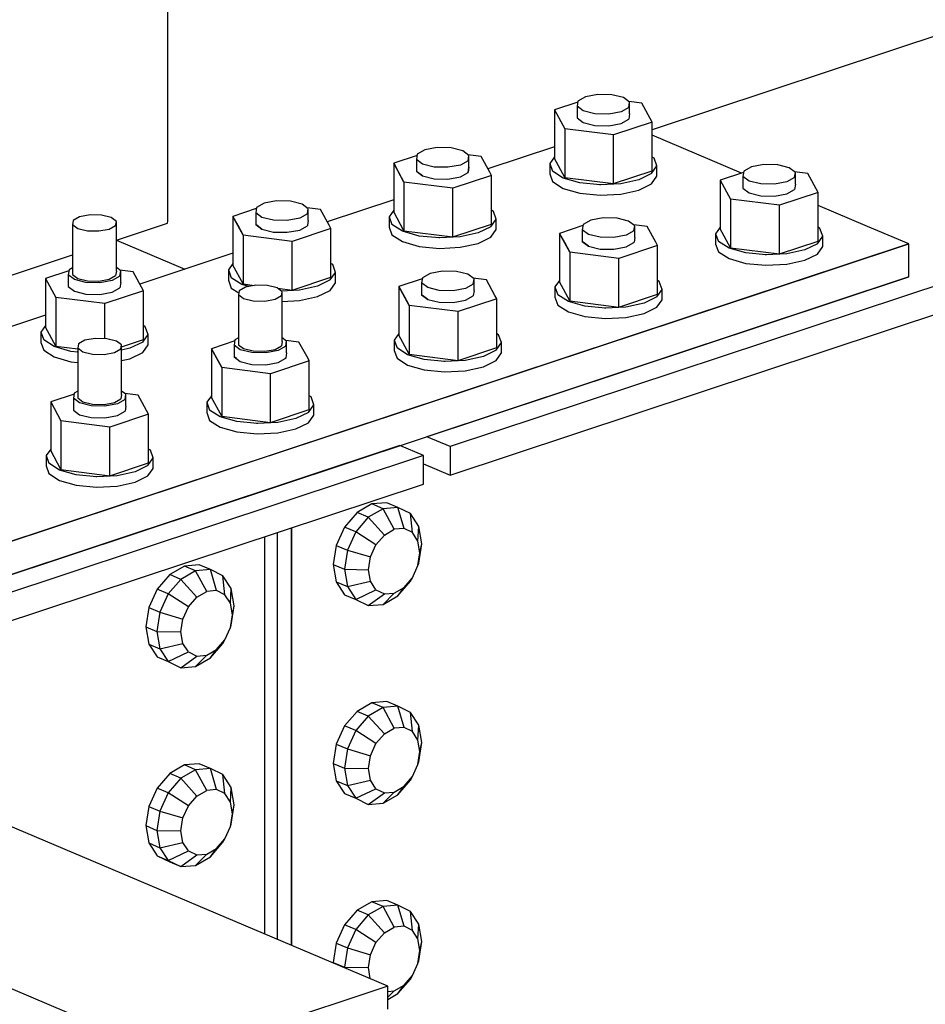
# Model space of a CAD drawing. Header units: inches. Extents: x -17.2 to 17.5, y -11.2 to 11.2.
# Tile 5 of 17: x -6.8 to -4.7, y -1.8 to 0.5. Entities that reach past the tile are written whole.
import ezdxf

# ---------------------------------------------------------------- set-up
doc = ezdxf.new("R2010")
doc.units = ezdxf.units.IN
doc.header["$LTSCALE"] = 2.5
doc.header["$MEASUREMENT"] = 0
doc.layers.add('Layer_0', color=7, linetype='Continuous')

msp = doc.modelspace()

# ---------------------------------------------------------------- linework, layer by layer
at = {"layer": 'Layer_0', "color": 2, "linetype": 'Continuous'}
for p, q in [((-6.4236, -0.0058), (-6.4236, 1.6089)), ((-4.1027, 0.6026), (-5.2948, 0.2075)), ((-3.3308, 0.2757), (-5.7658, -0.5313)), ((-5.7658, -0.5978), (-3.2771, 0.2271)), ((-5.0868, 0.1065), (-5.2948, 0.1945)), ((-5.5229, 0.1679), (-5.6777, 0.1166)), ((-5.8974, 0.0438), (-6.0522, -0.0075)), ((-4.7929, -0.018), (-4.9082, 0.0309)), ((-6.5436, -0.0503), (-6.4243, -0.0107)), ((-6.4243, -0.0103), (-6.4236, -0.0058)), ((-6.4243, -0.0107), (-6.4243, -0.0103)), ((-4.697, -0.0586), (-4.7929, -0.018)), ((-4.697, -0.0586), (-7.0063, -0.8239)), ((-6.5435, -0.0502), (-6.3843, -0.1176)), ((-5.0407, -0.1725), (-4.697, -0.0586)), ((-4.697, -0.1358), (-4.697, -0.0586)), ((-6.8449, -0.1501), (-6.6457, -0.0841)), ((-6.2719, -0.0803), (-6.4891, -0.1523)), ((-7.0063, -0.9012), (-4.697, -0.1358)), ((-4.697, -0.1358), (-5.8205, -0.5082)), ((-5.4196, -0.2981), (-5.0407, -0.1725)), ((-6.7088, -0.2251), (-6.8636, -0.2764)), ((-5.9937, -0.4883), (-5.4196, -0.2981)), ((-6.2265, -0.5655), (-5.9937, -0.4883)), ((-5.7658, -0.5313), (-5.8205, -0.5082)), ((-5.8829, -0.5289), (-7.0063, -0.9012)), ((-5.8282, -0.552), (-5.8829, -0.5289)), ((-5.7658, -0.5313), (-5.7658, -0.5978)), ((-5.8282, -0.552), (-8.3871, -1.4001)), ((-6.3682, -0.6124), (-6.2265, -0.5655)), ((-5.8282, -0.6184), (-5.8282, -0.552)), ((-5.8282, -0.5713), (-5.7658, -0.5978)), ((-8.3871, -1.4665), (-5.8282, -0.6184)), ((-7.0063, -0.8239), (-6.3682, -0.6124)), ((-6.1681, -1.6796), (-6.1681, -0.7311)), ((-6.1355, -0.7203), (-6.1355, -0.7893)), ((-6.1355, -1.6934), (-6.1355, -0.7203)), ((-6.1979, -0.9037), (-6.1979, -0.741)), ((-6.1355, -0.7893), (-6.1355, -1.251)), ((-6.1979, -0.9341), (-6.1979, -0.9037)), ((-6.1979, -1.3977), (-6.1979, -0.9341)), ((-5.9108, -1.7886), (-7.3465, -1.1807)), ((-6.1355, -1.251), (-6.1355, -1.6934)), ((-6.4114, -1.9545), (-7.8471, -1.3466)), ((-6.1979, -1.667), (-6.1979, -1.3977)), ((-5.9108, -1.7886), (-6.4114, -1.9545)), ((-5.9108, -1.8426), (-5.9108, -1.7886))]:
    msp.add_line(p, q, dxfattribs=at)
at = {"layer": 'Layer_0', "color": 1, "linetype": 'Continuous'}
for p, q in [((-5.4503, 0.2844), (-5.4681, 0.2743)), ((-5.4213, 0.2898), (-5.4503, 0.2844)), ((-5.389, 0.289), (-5.4213, 0.2898)), ((-5.362, 0.2823), (-5.389, 0.289)), ((-5.3476, 0.2715), (-5.362, 0.2823)), ((-5.4685, 0.2717), (-5.5229, 0.2537)), ((-5.5229, 0.2537), (-5.4989, 0.2096)), ((-5.5229, 0.2537), (-5.5229, 0.1402)), ((-5.4681, 0.2743), (-5.4701, 0.2622)), ((-5.4556, 0.2513), (-5.4701, 0.2622)), ((-5.4701, 0.2622), (-5.4701, 0.2348)), ((-5.3496, 0.2594), (-5.3674, 0.2493)), ((-5.3188, 0.2693), (-5.3498, 0.2732)), ((-5.3496, 0.2594), (-5.3476, 0.2715)), ((-5.3476, 0.2441), (-5.3476, 0.2715)), ((-5.2948, 0.2251), (-5.3188, 0.2693)), ((-5.4701, 0.2348), (-5.4556, 0.2239)), ((-5.4287, 0.2446), (-5.4556, 0.2513)), ((-5.3964, 0.2439), (-5.4287, 0.2446)), ((-5.3674, 0.2493), (-5.3964, 0.2439)), ((-5.3674, 0.2219), (-5.3496, 0.232)), ((-5.3476, 0.2441), (-5.3496, 0.232)), ((-5.3849, 0.1953), (-5.4989, 0.2096)), ((-5.4989, 0.2096), (-5.4989, 0.0961)), ((-5.4556, 0.2239), (-5.4287, 0.2172)), ((-5.4287, 0.2172), (-5.3964, 0.2165)), ((-5.3964, 0.2165), (-5.3674, 0.2219)), ((-5.2948, 0.2251), (-5.3849, 0.1953)), ((-5.2948, 0.1116), (-5.2948, 0.2251)), ((-5.3849, 0.0818), (-5.3849, 0.1953)), ((-5.7958, 0.1657), (-5.8247, 0.1603)), ((-5.7635, 0.1649), (-5.7958, 0.1657)), ((-5.7365, 0.1582), (-5.7635, 0.1649)), ((-5.843, 0.1476), (-5.8974, 0.1296)), ((-5.8426, 0.1502), (-5.8446, 0.1381)), ((-5.8301, 0.1272), (-5.8446, 0.1381)), ((-5.8446, 0.1381), (-5.8446, 0.1106)), ((-5.8247, 0.1603), (-5.8426, 0.1502)), ((-5.7221, 0.1474), (-5.7365, 0.1582)), ((-5.6932, 0.1452), (-5.7243, 0.1491)), ((-5.724, 0.1353), (-5.7221, 0.1474)), ((-5.7221, 0.12), (-5.7221, 0.1474)), ((-5.6735, 0.1088), (-5.6932, 0.1452)), ((-5.5229, 0.144), (-5.5336, 0.1288)), ((-5.4989, 0.0961), (-5.5229, 0.1402)), ((-5.2907, 0.1412), (-5.2948, 0.1438)), ((-5.2841, 0.1231), (-5.2907, 0.1412)), ((-5.8974, 0.1296), (-5.8861, 0.1088)), ((-5.8734, 0.0855), (-5.8974, 0.1296)), ((-5.8974, 0.1296), (-5.8974, 0.0161)), ((-5.8031, 0.1205), (-5.8301, 0.1272)), ((-5.7709, 0.1198), (-5.8031, 0.1205)), ((-5.7419, 0.1252), (-5.7709, 0.1198)), ((-5.724, 0.1353), (-5.7419, 0.1252)), ((-5.724, 0.1079), (-5.7221, 0.12)), ((-5.7221, 0.12), (-5.7239, 0.1088)), ((-5.5336, 0.1288), (-5.527, 0.1107)), ((-5.5336, 0.1288), (-5.5336, 0.1047)), ((-5.2965, 0.1054), (-5.2841, 0.1231)), ((-5.2841, 0.0989), (-5.2841, 0.1231)), ((-5.0637, 0.1207), (-5.0816, 0.1106)), ((-5.0348, 0.1261), (-5.0637, 0.1207)), ((-5.0025, 0.1254), (-5.0348, 0.1261)), ((-4.9755, 0.1187), (-5.0025, 0.1254)), ((-4.9611, 0.1078), (-4.9755, 0.1187)), ((-5.8861, 0.1088), (-5.8734, 0.0855)), ((-5.8446, 0.1106), (-5.8301, 0.0998)), ((-5.8421, 0.1088), (-5.8446, 0.1106)), ((-5.8301, 0.0998), (-5.8421, 0.1088)), ((-5.8301, 0.0998), (-5.8031, 0.0931)), ((-5.8031, 0.0931), (-5.7709, 0.0924)), ((-5.7709, 0.0924), (-5.7419, 0.0978)), ((-5.6693, 0.101), (-5.7593, 0.0712)), ((-5.7419, 0.0978), (-5.724, 0.1079)), ((-5.7239, 0.1088), (-5.724, 0.1079)), ((-5.6693, 0.101), (-5.6735, 0.1088)), ((-5.6693, -0.0125), (-5.6693, 0.101)), ((-5.5336, 0.1047), (-5.527, 0.0866)), ((-5.5025, 0.0949), (-5.527, 0.1107)), ((-5.4636, 0.0839), (-5.5025, 0.0949)), ((-5.4989, 0.0961), (-5.3849, 0.0818)), ((-5.3849, 0.0818), (-5.2948, 0.1116)), ((-5.2965, 0.1054), (-5.326, 0.0909)), ((-5.2965, 0.0813), (-5.2841, 0.0989)), ((-5.082, 0.1081), (-5.1364, 0.0901)), ((-5.0816, 0.1106), (-5.0836, 0.0985)), ((-5.0691, 0.0877), (-5.0836, 0.0985)), ((-5.0836, 0.0985), (-5.0836, 0.0711)), ((-4.963, 0.0957), (-4.9809, 0.0856)), ((-4.9322, 0.1056), (-4.9633, 0.1095)), ((-4.963, 0.0957), (-4.9611, 0.1078)), ((-4.9611, 0.0804), (-4.9611, 0.1078)), ((-4.9082, 0.0615), (-4.9322, 0.1056)), ((-5.7593, 0.0712), (-5.8734, 0.0855)), ((-5.8734, 0.0855), (-5.8734, -0.028)), ((-5.7593, -0.0423), (-5.7593, 0.0712)), ((-5.527, 0.0866), (-5.5025, 0.0708)), ((-5.5025, 0.0708), (-5.4636, 0.0597)), ((-5.4165, 0.0792), (-5.4636, 0.0839)), ((-5.415, 0.0793), (-5.4179, 0.0793)), ((-5.3681, 0.0817), (-5.4165, 0.0792)), ((-5.326, 0.0909), (-5.3681, 0.0817)), ((-5.326, 0.0667), (-5.2965, 0.0813)), ((-5.1364, 0.0901), (-5.1124, 0.0459)), ((-5.1364, 0.0901), (-5.1364, -0.0234)), ((-5.0836, 0.0711), (-5.0691, 0.0602)), ((-5.0421, 0.081), (-5.0691, 0.0877)), ((-5.0099, 0.0802), (-5.0421, 0.081)), ((-4.9809, 0.0856), (-5.0099, 0.0802)), ((-4.9611, 0.0804), (-4.963, 0.0683)), ((-5.4636, 0.0597), (-5.4165, 0.0551)), ((-5.4165, 0.0551), (-5.3681, 0.0575)), ((-5.3681, 0.0575), (-5.326, 0.0667)), ((-4.9983, 0.0316), (-5.1124, 0.0459)), ((-5.1124, 0.0459), (-5.1124, -0.0676)), ((-5.0691, 0.0602), (-5.0421, 0.0536)), ((-5.0421, 0.0536), (-5.0099, 0.0528)), ((-5.0099, 0.0528), (-4.9809, 0.0582)), ((-4.9082, 0.0615), (-4.9983, 0.0316)), ((-4.9809, 0.0582), (-4.963, 0.0683)), ((-4.9082, -0.052), (-4.9082, 0.0615)), ((-6.2175, 0.0235), (-6.2719, 0.0055)), ((-6.2171, 0.026), (-6.219, 0.0139)), ((-6.1992, 0.0361), (-6.2171, 0.026)), ((-6.1703, 0.0416), (-6.1992, 0.0361)), ((-6.138, 0.0408), (-6.1703, 0.0416)), ((-6.111, 0.0341), (-6.138, 0.0408)), ((-6.0966, 0.0233), (-6.111, 0.0341)), ((-6.0677, 0.0211), (-6.0988, 0.025)), ((-6.0985, 0.0112), (-6.0966, 0.0233)), ((-6.0966, -0.0041), (-6.0966, 0.0233)), ((-4.9983, -0.0819), (-4.9983, 0.0316)), ((-6.6292, 0.0043), (-6.6441, -0.0041)), ((-6.6051, 0.0088), (-6.6292, 0.0043)), ((-6.5782, 0.0082), (-6.6051, 0.0088)), ((-6.5557, 0.0026), (-6.5782, 0.0082)), ((-6.5436, -0.0064), (-6.5557, 0.0026)), ((-6.2719, 0.0055), (-6.2605, -0.0153)), ((-6.2479, -0.0387), (-6.2719, 0.0055)), ((-6.2719, 0.0055), (-6.2719, -0.108)), ((-6.2046, 0.0031), (-6.219, 0.0139)), ((-6.219, 0.0139), (-6.219, -0.0135)), ((-6.1776, -0.0036), (-6.2046, 0.0031)), ((-6.1164, 0.0011), (-6.1453, -0.0043)), ((-6.0985, 0.0112), (-6.1164, 0.0011)), ((-6.0479, -0.0153), (-6.0677, 0.0211)), ((-5.8974, 0.0199), (-5.9081, 0.0047)), ((-5.9081, 0.0047), (-5.9015, -0.0134)), ((-5.9081, 0.0047), (-5.9081, -0.0195)), ((-5.8734, -0.028), (-5.8974, 0.0161)), ((-5.6651, 0.0171), (-5.6693, 0.0197)), ((-5.6586, -0.001), (-5.6651, 0.0171)), ((-5.4092, 0.002), (-5.4382, -0.0034)), ((-5.377, 0.0013), (-5.4092, 0.002)), ((-5.35, -0.0054), (-5.377, 0.0013)), ((-6.6441, -0.0041), (-6.6457, -0.0142)), ((-6.6337, -0.0232), (-6.6457, -0.0142)), ((-6.6457, -0.0142), (-6.6457, -0.1301)), ((-6.5453, -0.0165), (-6.5602, -0.0249)), ((-6.5453, -0.0165), (-6.5436, -0.0064)), ((-6.5436, -0.1223), (-6.5436, -0.0064)), ((-6.2605, -0.0153), (-6.2479, -0.0387)), ((-6.219, -0.0135), (-6.2046, -0.0243)), ((-6.2166, -0.0153), (-6.219, -0.0135)), ((-6.2046, -0.0243), (-6.2166, -0.0153)), ((-6.1453, -0.0043), (-6.1776, -0.0036)), ((-6.1164, -0.0263), (-6.0985, -0.0162)), ((-6.0984, -0.0153), (-6.0985, -0.0162)), ((-6.0966, -0.0041), (-6.0984, -0.0153)), ((-6.0437, -0.0231), (-6.0479, -0.0153)), ((-5.9081, -0.0195), (-5.9015, -0.0376)), ((-5.8769, -0.0292), (-5.9015, -0.0134)), ((-5.7593, -0.0423), (-5.6693, -0.0125)), ((-5.671, -0.0187), (-5.7005, -0.0332)), ((-5.671, -0.0187), (-5.6586, -0.001)), ((-5.6586, -0.0252), (-5.6586, -0.001)), ((-5.4565, -0.016), (-5.5109, -0.0341)), ((-5.4561, -0.0135), (-5.458, -0.0256)), ((-5.4382, -0.0034), (-5.4561, -0.0135)), ((-5.3355, -0.0163), (-5.35, -0.0054)), ((-5.3067, -0.0185), (-5.3378, -0.0146)), ((-5.3375, -0.0284), (-5.3355, -0.0163)), ((-5.3355, -0.0437), (-5.3355, -0.0163)), ((-5.2869, -0.0549), (-5.3067, -0.0185)), ((-5.1364, -0.0196), (-5.1471, -0.0349)), ((-4.9041, -0.0225), (-4.9082, -0.0198)), ((-4.8975, -0.0406), (-4.9041, -0.0225)), ((-6.6112, -0.0288), (-6.6337, -0.0232)), ((-6.5843, -0.0294), (-6.6112, -0.0288)), ((-6.5602, -0.0249), (-6.5843, -0.0294)), ((-6.1338, -0.053), (-6.2479, -0.0387)), ((-6.2479, -0.0387), (-6.2479, -0.1521)), ((-6.2046, -0.0243), (-6.1776, -0.031)), ((-6.1776, -0.031), (-6.1453, -0.0317)), ((-6.1453, -0.0317), (-6.1164, -0.0263)), ((-6.0437, -0.0231), (-6.1338, -0.053)), ((-6.0437, -0.1366), (-6.0437, -0.0231)), ((-5.9015, -0.0376), (-5.8769, -0.0533)), ((-5.8381, -0.0403), (-5.8769, -0.0292)), ((-5.8734, -0.028), (-5.7593, -0.0423)), ((-5.7909, -0.0449), (-5.8381, -0.0403)), ((-5.7895, -0.0448), (-5.7924, -0.0448)), ((-5.7426, -0.0424), (-5.7909, -0.0449)), ((-5.7005, -0.0332), (-5.7426, -0.0424)), ((-5.7005, -0.0574), (-5.671, -0.0428)), ((-5.671, -0.0428), (-5.6586, -0.0252)), ((-5.5109, -0.0341), (-5.4995, -0.0549)), ((-5.4869, -0.0782), (-5.5109, -0.0341)), ((-5.5109, -0.0341), (-5.5109, -0.1475)), ((-5.4436, -0.0365), (-5.458, -0.0256)), ((-5.458, -0.0256), (-5.458, -0.053)), ((-5.4166, -0.0431), (-5.4436, -0.0365)), ((-5.3843, -0.0439), (-5.4166, -0.0431)), ((-5.3554, -0.0385), (-5.3843, -0.0439)), ((-5.3375, -0.0284), (-5.3554, -0.0385)), ((-5.3355, -0.0437), (-5.3374, -0.0549)), ((-5.1471, -0.0349), (-5.1405, -0.053)), ((-5.1471, -0.0349), (-5.1471, -0.059)), ((-5.1124, -0.0676), (-5.1364, -0.0234)), ((-4.91, -0.0582), (-4.8975, -0.0406)), ((-4.8975, -0.0647), (-4.8975, -0.0406)), ((-6.1338, -0.1664), (-6.1338, -0.053)), ((-5.8769, -0.0533), (-5.8381, -0.0644)), ((-5.8381, -0.0644), (-5.7909, -0.0691)), ((-5.7909, -0.0691), (-5.7426, -0.0666)), ((-5.7426, -0.0666), (-5.7005, -0.0574)), ((-5.4995, -0.0549), (-5.4869, -0.0782)), ((-5.458, -0.053), (-5.4436, -0.0639)), ((-5.4556, -0.0549), (-5.458, -0.053)), ((-5.4436, -0.0639), (-5.4556, -0.0549)), ((-5.4436, -0.0639), (-5.4166, -0.0706)), ((-5.3843, -0.0713), (-5.3554, -0.0659)), ((-5.2827, -0.0626), (-5.3728, -0.0925)), ((-5.3554, -0.0659), (-5.3375, -0.0558)), ((-5.3374, -0.0549), (-5.3375, -0.0558)), ((-5.2827, -0.0626), (-5.2869, -0.0549)), ((-5.2827, -0.1761), (-5.2827, -0.0626)), ((-5.1471, -0.059), (-5.1405, -0.0771)), ((-5.1159, -0.0687), (-5.1405, -0.053)), ((-5.0771, -0.0798), (-5.1159, -0.0687)), ((-5.1124, -0.0676), (-4.9983, -0.0819)), ((-4.9983, -0.0819), (-4.9082, -0.052)), ((-4.91, -0.0582), (-4.9395, -0.0728)), ((-4.91, -0.0824), (-4.8975, -0.0647)), ((-5.3728, -0.0925), (-5.4869, -0.0782)), ((-5.4869, -0.0782), (-5.4869, -0.1917)), ((-5.4166, -0.0706), (-5.3843, -0.0713)), ((-5.1405, -0.0771), (-5.1159, -0.0929)), ((-5.0299, -0.0845), (-5.0771, -0.0798)), ((-5.0284, -0.0844), (-5.0314, -0.0843)), ((-4.9816, -0.082), (-5.0299, -0.0845)), ((-4.9395, -0.0728), (-4.9816, -0.082)), ((-4.9395, -0.0969), (-4.91, -0.0824)), ((-6.6457, -0.1141), (-6.654, -0.1188)), ((-6.5334, -0.1215), (-6.5436, -0.1138)), ((-6.2719, -0.1042), (-6.2826, -0.1194)), ((-6.2479, -0.1521), (-6.2719, -0.108)), ((-6.0396, -0.107), (-6.0437, -0.1044)), ((-6.033, -0.1251), (-6.0396, -0.107)), ((-5.3728, -0.206), (-5.3728, -0.0925)), ((-5.1159, -0.0929), (-5.0771, -0.104)), ((-5.0771, -0.104), (-5.0299, -0.1086)), ((-5.0299, -0.1086), (-4.9816, -0.1061)), ((-4.9816, -0.1061), (-4.9395, -0.0969)), ((-6.6544, -0.1213), (-6.7088, -0.1393)), ((-6.654, -0.1188), (-6.6559, -0.1309)), ((-6.6415, -0.1417), (-6.6559, -0.1309)), ((-6.6559, -0.1309), (-6.6559, -0.1583)), ((-6.6457, -0.1301), (-6.6337, -0.1391)), ((-6.5602, -0.1408), (-6.5453, -0.1324)), ((-6.5354, -0.1336), (-6.5533, -0.1437)), ((-6.5436, -0.1223), (-6.5453, -0.1324)), ((-6.5046, -0.1237), (-6.5357, -0.1198)), ((-6.5354, -0.1336), (-6.5334, -0.1215)), ((-6.5334, -0.1489), (-6.5334, -0.1215)), ((-6.4806, -0.1679), (-6.5046, -0.1237)), ((-6.2826, -0.1194), (-6.276, -0.1375)), ((-6.2826, -0.1194), (-6.2826, -0.1436)), ((-6.2514, -0.1533), (-6.276, -0.1375)), ((-6.1338, -0.1664), (-6.0437, -0.1366)), ((-6.0454, -0.1428), (-6.033, -0.1251)), ((-6.033, -0.1493), (-6.033, -0.1251)), ((-5.8305, -0.1376), (-5.8325, -0.1497)), ((-5.8127, -0.1275), (-5.8305, -0.1376)), ((-5.7837, -0.1221), (-5.8127, -0.1275)), ((-5.7514, -0.1228), (-5.7837, -0.1221)), ((-5.7245, -0.1295), (-5.7514, -0.1228)), ((-5.71, -0.1404), (-5.7245, -0.1295)), ((-6.7088, -0.1393), (-6.6848, -0.1834)), ((-6.7088, -0.1393), (-6.7088, -0.2528)), ((-6.6559, -0.1583), (-6.6415, -0.1691)), ((-6.6145, -0.1484), (-6.6415, -0.1417)), ((-6.6337, -0.1391), (-6.6112, -0.1447)), ((-6.5822, -0.1491), (-6.6145, -0.1484)), ((-6.6112, -0.1447), (-6.5843, -0.1453)), ((-6.5843, -0.1453), (-6.5602, -0.1408)), ((-6.5533, -0.1437), (-6.5822, -0.1491)), ((-6.5334, -0.1489), (-6.5354, -0.161)), ((-6.2826, -0.1436), (-6.276, -0.1617)), ((-6.2427, -0.1593), (-6.2575, -0.1678)), ((-6.2352, -0.1579), (-6.2514, -0.1533)), ((-6.2479, -0.1521), (-6.2217, -0.1554)), ((-6.2185, -0.1548), (-6.2427, -0.1593)), ((-6.1916, -0.1554), (-6.2185, -0.1548)), ((-6.1691, -0.161), (-6.1916, -0.1554)), ((-6.075, -0.1574), (-6.1171, -0.1666)), ((-6.0454, -0.1428), (-6.075, -0.1574)), ((-6.0454, -0.167), (-6.033, -0.1493)), ((-5.8309, -0.1401), (-5.8853, -0.1582)), ((-5.8853, -0.1582), (-5.874, -0.179)), ((-5.8614, -0.2023), (-5.8853, -0.1582)), ((-5.8853, -0.1582), (-5.8853, -0.2716)), ((-5.8181, -0.1606), (-5.8325, -0.1497)), ((-5.8325, -0.1497), (-5.8325, -0.1771)), ((-5.7911, -0.1673), (-5.8181, -0.1606)), ((-5.712, -0.1525), (-5.7299, -0.1626)), ((-5.6812, -0.1426), (-5.7122, -0.1387)), ((-5.712, -0.1525), (-5.71, -0.1404)), ((-5.71, -0.1678), (-5.71, -0.1404)), ((-5.6614, -0.179), (-5.6812, -0.1426)), ((-5.5109, -0.1437), (-5.5216, -0.159)), ((-5.5216, -0.159), (-5.515, -0.1771)), ((-5.5216, -0.159), (-5.5216, -0.1831)), ((-5.4869, -0.1917), (-5.5109, -0.1475)), ((-5.2786, -0.1466), (-5.2827, -0.1439)), ((-5.272, -0.1647), (-5.2786, -0.1466)), ((-6.5707, -0.1977), (-6.6848, -0.1834)), ((-6.6848, -0.1834), (-6.6848, -0.2969)), ((-6.6415, -0.1691), (-6.6145, -0.1758)), ((-6.6145, -0.1758), (-6.5822, -0.1765)), ((-6.5822, -0.1765), (-6.5533, -0.1711)), ((-6.4806, -0.1679), (-6.5707, -0.1977)), ((-6.5533, -0.1711), (-6.5354, -0.161)), ((-6.4806, -0.2814), (-6.4806, -0.1679)), ((-6.276, -0.1617), (-6.2584, -0.173)), ((-6.2575, -0.1678), (-6.2592, -0.1778)), ((-6.2472, -0.1869), (-6.2592, -0.1778)), ((-6.2592, -0.1778), (-6.2592, -0.2937)), ((-6.1588, -0.1801), (-6.1736, -0.1886)), ((-6.1571, -0.1701), (-6.1691, -0.161)), ((-6.1676, -0.1622), (-6.1338, -0.1664)), ((-6.1171, -0.1666), (-6.1589, -0.1687)), ((-6.1588, -0.1801), (-6.1571, -0.1701)), ((-6.1571, -0.286), (-6.1571, -0.1701)), ((-6.1171, -0.1907), (-6.075, -0.1815)), ((-6.075, -0.1815), (-6.0454, -0.167)), ((-5.874, -0.179), (-5.8614, -0.2023)), ((-5.8325, -0.1771), (-5.8181, -0.188)), ((-5.83, -0.179), (-5.8325, -0.1771)), ((-5.8181, -0.188), (-5.83, -0.179)), ((-5.7588, -0.168), (-5.7911, -0.1673)), ((-5.7299, -0.1626), (-5.7588, -0.168)), ((-5.7299, -0.19), (-5.712, -0.1799)), ((-5.7119, -0.179), (-5.712, -0.1799)), ((-5.71, -0.1678), (-5.7119, -0.179)), ((-5.6572, -0.1868), (-5.6614, -0.179)), ((-5.5216, -0.1831), (-5.515, -0.2012)), ((-5.4904, -0.1929), (-5.515, -0.1771)), ((-5.3728, -0.206), (-5.2827, -0.1761)), ((-5.2844, -0.1824), (-5.314, -0.1969)), ((-5.2844, -0.1824), (-5.272, -0.1647)), ((-5.272, -0.1888), (-5.272, -0.1647)), ((-6.5707, -0.2795), (-6.5707, -0.1977)), ((-6.2247, -0.1925), (-6.2472, -0.1869)), ((-6.1978, -0.1931), (-6.2247, -0.1925)), ((-6.1736, -0.1886), (-6.1978, -0.1931)), ((-6.1571, -0.1927), (-6.1171, -0.1907)), ((-5.7473, -0.2166), (-5.8614, -0.2023)), ((-5.8614, -0.2023), (-5.8614, -0.3158)), ((-5.8181, -0.188), (-5.7911, -0.1947)), ((-5.7911, -0.1947), (-5.7588, -0.1954)), ((-5.7588, -0.1954), (-5.7299, -0.19)), ((-5.6572, -0.1868), (-5.7473, -0.2166)), ((-5.6572, -0.3002), (-5.6572, -0.1868)), ((-5.515, -0.2012), (-5.4904, -0.217)), ((-5.4516, -0.2039), (-5.4904, -0.1929)), ((-5.4869, -0.1917), (-5.3728, -0.206)), ((-5.4044, -0.2086), (-5.4516, -0.2039)), ((-5.3561, -0.2061), (-5.4044, -0.2086)), ((-5.314, -0.1969), (-5.3561, -0.2061)), ((-5.314, -0.221), (-5.2844, -0.2065)), ((-5.2844, -0.2065), (-5.272, -0.1888)), ((-5.7473, -0.3301), (-5.7473, -0.2166)), ((-5.4904, -0.217), (-5.4516, -0.2281)), ((-5.4516, -0.2281), (-5.4044, -0.2327)), ((-5.4029, -0.2085), (-5.4059, -0.2084)), ((-5.3561, -0.2303), (-5.314, -0.221)), ((-6.7088, -0.249), (-6.7195, -0.2642)), ((-6.4765, -0.2518), (-6.4806, -0.2492)), ((-6.4699, -0.2699), (-6.4765, -0.2518)), ((-5.4044, -0.2327), (-5.3561, -0.2303)), ((-6.7195, -0.2642), (-6.7129, -0.2823)), ((-6.7195, -0.2642), (-6.7195, -0.2884)), ((-6.6848, -0.2969), (-6.7088, -0.2528)), ((-6.4823, -0.2876), (-6.4699, -0.2699)), ((-6.4699, -0.2941), (-6.4699, -0.2699)), ((-5.8853, -0.2679), (-5.896, -0.2831)), ((-5.8614, -0.3158), (-5.8853, -0.2716)), ((-5.6531, -0.2707), (-5.6572, -0.268)), ((-5.6465, -0.2888), (-5.6531, -0.2707)), ((-6.7195, -0.2884), (-6.7129, -0.3065)), ((-6.6883, -0.2981), (-6.7129, -0.2823)), ((-6.6495, -0.3092), (-6.6883, -0.2981)), ((-6.6848, -0.2969), (-6.6337, -0.3033)), ((-6.632, -0.2919), (-6.6337, -0.3019)), ((-6.6171, -0.2834), (-6.632, -0.2919)), ((-6.593, -0.2789), (-6.6171, -0.2834)), ((-6.5661, -0.2796), (-6.593, -0.2789)), ((-6.5436, -0.2851), (-6.5661, -0.2796)), ((-6.5316, -0.2942), (-6.5436, -0.2851)), ((-6.5332, -0.3042), (-6.5316, -0.2942)), ((-6.5316, -0.2983), (-6.4806, -0.2814)), ((-6.5316, -0.4101), (-6.5316, -0.2942)), ((-6.4823, -0.2876), (-6.5119, -0.3021)), ((-6.4823, -0.3117), (-6.4699, -0.2941)), ((-6.2678, -0.2849), (-6.3222, -0.303)), ((-6.2674, -0.2824), (-6.2694, -0.2945)), ((-6.255, -0.3054), (-6.2694, -0.2945)), ((-6.2694, -0.2945), (-6.2694, -0.3219)), ((-6.2592, -0.2778), (-6.2674, -0.2824)), ((-6.2592, -0.2937), (-6.2472, -0.3028)), ((-6.1736, -0.3045), (-6.1588, -0.296)), ((-6.1489, -0.2973), (-6.1667, -0.3074)), ((-6.1571, -0.286), (-6.1588, -0.296)), ((-6.1469, -0.2852), (-6.1571, -0.2775)), ((-6.1181, -0.2874), (-6.1491, -0.2835)), ((-6.1489, -0.2973), (-6.1469, -0.2852)), ((-6.1469, -0.3126), (-6.1469, -0.2852)), ((-6.097, -0.3261), (-6.1181, -0.2874)), ((-5.896, -0.2831), (-5.8895, -0.3012)), ((-5.896, -0.2831), (-5.896, -0.3072)), ((-5.6589, -0.3065), (-5.6465, -0.2888)), ((-5.6465, -0.3129), (-5.6465, -0.2888)), ((-6.7129, -0.3065), (-6.6883, -0.3223)), ((-6.6337, -0.3107), (-6.6495, -0.3092)), ((-6.6216, -0.311), (-6.6337, -0.3019)), ((-6.6337, -0.3019), (-6.6337, -0.4178)), ((-6.5992, -0.3166), (-6.6216, -0.311)), ((-6.5723, -0.3172), (-6.5992, -0.3166)), ((-6.5481, -0.3127), (-6.5723, -0.3172)), ((-6.5332, -0.3042), (-6.5481, -0.3127)), ((-6.5119, -0.3021), (-6.5316, -0.3065)), ((-6.5119, -0.3263), (-6.4823, -0.3117)), ((-6.3222, -0.303), (-6.3096, -0.3261)), ((-6.2982, -0.3471), (-6.3222, -0.303)), ((-6.3222, -0.303), (-6.3222, -0.4164)), ((-6.228, -0.312), (-6.255, -0.3054)), ((-6.2472, -0.3028), (-6.2247, -0.3083)), ((-6.1957, -0.3128), (-6.228, -0.312)), ((-6.2247, -0.3083), (-6.1978, -0.309)), ((-6.1978, -0.309), (-6.1736, -0.3045)), ((-6.1667, -0.3074), (-6.1957, -0.3128)), ((-6.1469, -0.3126), (-6.1489, -0.3247)), ((-5.896, -0.3072), (-5.8895, -0.3253)), ((-5.8649, -0.317), (-5.8895, -0.3012)), ((-5.8261, -0.328), (-5.8649, -0.317)), ((-5.8614, -0.3158), (-5.7473, -0.3301)), ((-5.7473, -0.3301), (-5.6572, -0.3002)), ((-5.6884, -0.321), (-5.7306, -0.3302)), ((-5.6589, -0.3065), (-5.6884, -0.321)), ((-5.6589, -0.3306), (-5.6465, -0.3129)), ((-6.6883, -0.3223), (-6.6495, -0.3333)), ((-6.6495, -0.3333), (-6.6337, -0.3349)), ((-6.5316, -0.3306), (-6.5119, -0.3263)), ((-6.3096, -0.3261), (-6.2982, -0.3471)), ((-6.2694, -0.3219), (-6.255, -0.3328)), ((-6.2638, -0.3261), (-6.2694, -0.3219)), ((-6.255, -0.3328), (-6.228, -0.3395)), ((-6.228, -0.3395), (-6.1957, -0.3402)), ((-6.1957, -0.3402), (-6.1667, -0.3348)), ((-6.0941, -0.3316), (-6.1842, -0.3614)), ((-6.1667, -0.3348), (-6.1489, -0.3247)), ((-6.1489, -0.3247), (-6.1514, -0.3261)), ((-6.0941, -0.3316), (-6.097, -0.3261)), ((-6.0941, -0.445), (-6.0941, -0.3316)), ((-5.8895, -0.3253), (-5.8649, -0.3411)), ((-5.8649, -0.3411), (-5.8261, -0.3522)), ((-5.7789, -0.3327), (-5.8261, -0.328)), ((-5.7774, -0.3326), (-5.7804, -0.3325)), ((-5.7306, -0.3302), (-5.7789, -0.3327)), ((-5.6884, -0.3452), (-5.6589, -0.3306)), ((-6.1842, -0.3614), (-6.2982, -0.3471)), ((-6.2982, -0.3471), (-6.2982, -0.4606)), ((-6.1842, -0.4749), (-6.1842, -0.3614)), ((-5.8261, -0.3522), (-5.7789, -0.3568)), ((-5.7789, -0.3568), (-5.7306, -0.3544)), ((-5.7306, -0.3544), (-5.6884, -0.3452)), ((-6.6423, -0.409), (-6.6967, -0.4271)), ((-6.6419, -0.4065), (-6.6439, -0.4186)), ((-6.6337, -0.4019), (-6.6419, -0.4065)), ((-6.5316, -0.4101), (-6.5332, -0.4201)), ((-6.5214, -0.4093), (-6.5316, -0.4016)), ((-6.4926, -0.4115), (-6.5236, -0.4076)), ((-6.5234, -0.4214), (-6.5214, -0.4093)), ((-6.5214, -0.4367), (-6.5214, -0.4093)), ((-6.4686, -0.4557), (-6.4926, -0.4115)), ((-6.3222, -0.4127), (-6.3329, -0.4279)), ((-6.09, -0.4155), (-6.0941, -0.4128)), ((-6.6967, -0.4271), (-6.6727, -0.4712)), ((-6.6967, -0.4271), (-6.6967, -0.5406)), ((-6.6294, -0.4295), (-6.6439, -0.4186)), ((-6.6439, -0.4186), (-6.6439, -0.446)), ((-6.6337, -0.4178), (-6.6216, -0.4269)), ((-6.6025, -0.4362), (-6.6294, -0.4295)), ((-6.6216, -0.4269), (-6.5992, -0.4325)), ((-6.5992, -0.4325), (-6.5723, -0.4331)), ((-6.5723, -0.4331), (-6.5481, -0.4286)), ((-6.5412, -0.4315), (-6.5702, -0.4369)), ((-6.5481, -0.4286), (-6.5332, -0.4201)), ((-6.5234, -0.4214), (-6.5412, -0.4315)), ((-6.3329, -0.4279), (-6.3263, -0.446)), ((-6.3329, -0.4279), (-6.3329, -0.452)), ((-6.2982, -0.4606), (-6.3222, -0.4164)), ((-6.0958, -0.4513), (-6.0834, -0.4336)), ((-6.0834, -0.4336), (-6.09, -0.4155)), ((-6.0834, -0.4577), (-6.0834, -0.4336)), ((-6.6439, -0.446), (-6.6294, -0.4569)), ((-6.6294, -0.4569), (-6.6025, -0.4636)), ((-6.5702, -0.4369), (-6.6025, -0.4362)), ((-6.5702, -0.4643), (-6.5412, -0.4589)), ((-6.4686, -0.4557), (-6.5587, -0.4855)), ((-6.5412, -0.4589), (-6.5234, -0.4488)), ((-6.5214, -0.4367), (-6.5234, -0.4488)), ((-6.4686, -0.5691), (-6.4686, -0.4557)), ((-6.3329, -0.452), (-6.3263, -0.4701)), ((-6.3018, -0.4618), (-6.3263, -0.446)), ((-6.1842, -0.4749), (-6.0941, -0.445)), ((-6.0958, -0.4513), (-6.1253, -0.4658)), ((-6.0958, -0.4754), (-6.0834, -0.4577)), ((-6.5587, -0.4855), (-6.6727, -0.4712)), ((-6.6727, -0.4712), (-6.6727, -0.5847)), ((-6.6025, -0.4636), (-6.5702, -0.4643)), ((-6.3263, -0.4701), (-6.3018, -0.4859)), ((-6.263, -0.4728), (-6.3018, -0.4618)), ((-6.2982, -0.4606), (-6.1842, -0.4749)), ((-6.2158, -0.4775), (-6.263, -0.4728)), ((-6.2143, -0.4774), (-6.2172, -0.4773)), ((-6.1675, -0.475), (-6.2158, -0.4775)), ((-6.1253, -0.4658), (-6.1675, -0.475)), ((-6.1253, -0.49), (-6.0958, -0.4754)), ((-6.5587, -0.599), (-6.5587, -0.4855)), ((-6.3018, -0.4859), (-6.263, -0.497)), ((-6.263, -0.497), (-6.2158, -0.5016)), ((-6.2158, -0.5016), (-6.1675, -0.4992)), ((-6.1675, -0.4992), (-6.1253, -0.49)), ((-6.6967, -0.5368), (-6.7074, -0.552)), ((-6.6727, -0.5847), (-6.6967, -0.5406)), ((-6.4644, -0.5396), (-6.4686, -0.537)), ((-6.4579, -0.5577), (-6.4644, -0.5396)), ((-6.7074, -0.552), (-6.7008, -0.5701)), ((-6.7074, -0.552), (-6.7074, -0.5761)), ((-6.6763, -0.5859), (-6.7008, -0.5701)), ((-6.5587, -0.599), (-6.4686, -0.5691)), ((-6.4703, -0.5754), (-6.4579, -0.5577)), ((-6.4579, -0.5819), (-6.4579, -0.5577)), ((-6.7074, -0.5761), (-6.7008, -0.5942)), ((-6.7008, -0.5942), (-6.6763, -0.61)), ((-6.6374, -0.5969), (-6.6763, -0.5859)), ((-6.6727, -0.5847), (-6.5587, -0.599)), ((-6.4998, -0.5899), (-6.5419, -0.5991)), ((-6.4703, -0.5754), (-6.4998, -0.5899)), ((-6.4703, -0.5995), (-6.4579, -0.5819)), ((-6.6763, -0.61), (-6.6374, -0.6211)), ((-6.5903, -0.6016), (-6.6374, -0.5969)), ((-6.5888, -0.6015), (-6.5917, -0.6014)), ((-6.5419, -0.5991), (-6.5903, -0.6016)), ((-6.5419, -0.6233), (-6.4998, -0.6141)), ((-6.4998, -0.6141), (-6.4703, -0.5995)), ((-6.6374, -0.6211), (-6.5903, -0.6257)), ((-6.5903, -0.6257), (-6.5419, -0.6233)), ((-5.948, -0.6649), (-5.9825, -0.6848)), ((-5.9135, -0.662), (-5.948, -0.6649)), ((-5.9221, -0.6759), (-5.948, -0.6649)), ((-5.8877, -0.6729), (-5.9135, -0.662)), ((-5.9825, -0.6848), (-6.0117, -0.7187)), ((-5.9566, -0.6958), (-5.9825, -0.6848)), ((-5.9221, -0.6759), (-5.9566, -0.6958)), ((-5.8877, -0.6729), (-5.9221, -0.6759)), ((-5.8963, -0.724), (-5.9221, -0.6759)), ((-5.8733, -0.722), (-5.8877, -0.6729)), ((-5.8584, -0.6874), (-5.8877, -0.6729)), ((-5.8538, -0.7317), (-5.8584, -0.6874)), ((-5.8389, -0.7171), (-5.8584, -0.6874)), ((-5.9566, -0.6958), (-5.9858, -0.7296)), ((-5.9192, -0.7373), (-5.9566, -0.6958)), ((-6.0117, -0.7187), (-6.0312, -0.7613)), ((-5.9858, -0.7296), (-6.0117, -0.7187)), ((-5.9858, -0.7296), (-6.0054, -0.7723)), ((-5.9387, -0.7598), (-5.9858, -0.7296)), ((-5.9192, -0.7373), (-5.8963, -0.724)), ((-5.8733, -0.722), (-5.8963, -0.724)), ((-5.8538, -0.7317), (-5.8733, -0.722)), ((-5.8408, -0.7515), (-5.8538, -0.7317)), ((-5.8408, -0.7515), (-5.8389, -0.7171)), ((-5.8321, -0.7575), (-5.8389, -0.7171)), ((-5.9387, -0.7598), (-5.9192, -0.7373)), ((-5.8362, -0.7784), (-5.8408, -0.7515)), ((-6.0312, -0.7613), (-6.0381, -0.8063)), ((-6.0312, -0.7613), (-6.0054, -0.7723)), ((-6.0054, -0.7723), (-6.0122, -0.8172)), ((-6.0054, -0.7723), (-5.9517, -0.7883)), ((-5.9517, -0.7883), (-5.9387, -0.7598)), ((-5.8408, -0.8084), (-5.8362, -0.7784)), ((-5.8389, -0.8025), (-5.8321, -0.7575)), ((-5.8362, -0.7784), (-5.8321, -0.7575)), ((-5.9563, -0.8182), (-5.9517, -0.7883)), ((-5.8408, -0.8084), (-5.8389, -0.8025)), ((-6.3849, -0.8097), (-6.4194, -0.8296)), ((-6.359, -0.8206), (-6.3935, -0.8406)), ((-6.3504, -0.8068), (-6.3849, -0.8097)), ((-6.359, -0.8206), (-6.3849, -0.8097)), ((-6.3246, -0.8177), (-6.359, -0.8206)), ((-6.3331, -0.8688), (-6.359, -0.8206)), ((-6.3246, -0.8177), (-6.3504, -0.8068)), ((-6.3102, -0.8668), (-6.3246, -0.8177)), ((-6.2953, -0.8322), (-6.3246, -0.8177)), ((-6.0381, -0.8063), (-6.0122, -0.8172)), ((-6.0381, -0.8063), (-6.0312, -0.8467)), ((-6.0122, -0.8172), (-5.9563, -0.8182)), ((-6.0122, -0.8172), (-6.0054, -0.8576)), ((-5.9517, -0.8452), (-5.9563, -0.8182)), ((-5.8538, -0.8368), (-5.8408, -0.8084)), ((-6.4194, -0.8296), (-6.4486, -0.8635)), ((-6.3935, -0.8406), (-6.4227, -0.8744)), ((-6.3935, -0.8406), (-6.4194, -0.8296)), ((-6.3561, -0.8821), (-6.3935, -0.8406)), ((-6.2907, -0.8765), (-6.2953, -0.8322)), ((-6.2758, -0.8619), (-6.2953, -0.8322)), ((-6.0312, -0.8467), (-6.0054, -0.8576)), ((-6.0312, -0.8467), (-6.0117, -0.8764)), ((-6.0054, -0.8576), (-5.9517, -0.8452)), ((-5.9387, -0.865), (-5.9517, -0.8452)), ((-5.8877, -0.879), (-5.8584, -0.8451)), ((-5.8733, -0.8594), (-5.8538, -0.8368)), ((-5.8584, -0.8451), (-5.8538, -0.8368)), ((-6.4486, -0.8635), (-6.4681, -0.9061)), ((-6.4227, -0.8744), (-6.4486, -0.8635)), ((-6.3561, -0.8821), (-6.3331, -0.8688)), ((-6.3102, -0.8668), (-6.3331, -0.8688)), ((-6.2907, -0.8765), (-6.3102, -0.8668)), ((-6.2777, -0.8963), (-6.2758, -0.8619)), ((-6.2689, -0.9023), (-6.2758, -0.8619)), ((-6.0054, -0.8576), (-5.9858, -0.8873)), ((-5.9858, -0.8873), (-5.9387, -0.865)), ((-5.9387, -0.865), (-5.9192, -0.8746)), ((-5.8963, -0.8727), (-5.8733, -0.8594)), ((-5.8877, -0.879), (-5.8733, -0.8594)), ((-6.4227, -0.8744), (-6.4423, -0.9171)), ((-6.3756, -0.9046), (-6.4227, -0.8744)), ((-6.3756, -0.9046), (-6.3561, -0.8821)), ((-6.2777, -0.8963), (-6.2907, -0.8765)), ((-6.0117, -0.8764), (-5.9858, -0.8873)), ((-5.9858, -0.8873), (-5.9566, -0.9018)), ((-5.9566, -0.9018), (-5.9192, -0.8746)), ((-5.9221, -0.8989), (-5.8963, -0.8727)), ((-5.9221, -0.8989), (-5.8877, -0.879)), ((-5.9192, -0.8746), (-5.8963, -0.8727)), ((-6.4681, -0.9061), (-6.475, -0.9511)), ((-6.4681, -0.9061), (-6.4423, -0.9171)), ((-6.4423, -0.9171), (-6.4491, -0.962)), ((-6.4423, -0.9171), (-6.3886, -0.9331)), ((-6.3886, -0.9331), (-6.3756, -0.9046)), ((-6.2731, -0.9232), (-6.2777, -0.8963)), ((-6.2758, -0.9473), (-6.2689, -0.9023)), ((-6.2731, -0.9232), (-6.2689, -0.9023)), ((-5.9566, -0.9018), (-5.9221, -0.8989)), ((-6.3932, -0.963), (-6.3886, -0.9331)), ((-6.2777, -0.9532), (-6.2731, -0.9232)), ((-6.475, -0.9511), (-6.4491, -0.962)), ((-6.475, -0.9511), (-6.4681, -0.9915)), ((-6.4491, -0.962), (-6.3932, -0.963)), ((-6.4491, -0.962), (-6.4423, -1.0024)), ((-6.3886, -0.99), (-6.3932, -0.963)), ((-6.2907, -0.9816), (-6.2777, -0.9532)), ((-6.2777, -0.9532), (-6.2758, -0.9473)), ((-6.3102, -1.0042), (-6.2907, -0.9816)), ((-6.2953, -0.9899), (-6.2907, -0.9816)), ((-6.4681, -0.9915), (-6.4423, -1.0024)), ((-6.4681, -0.9915), (-6.4486, -1.0212)), ((-6.4423, -1.0024), (-6.3886, -0.99)), ((-6.4423, -1.0024), (-6.4227, -1.0321)), ((-6.4227, -1.0321), (-6.3756, -1.0098)), ((-6.3756, -1.0098), (-6.3886, -0.99)), ((-6.3756, -1.0098), (-6.3561, -1.0194)), ((-6.3331, -1.0175), (-6.3102, -1.0042)), ((-6.3246, -1.0238), (-6.2953, -0.9899)), ((-6.3246, -1.0238), (-6.3102, -1.0042)), ((-6.4486, -1.0212), (-6.4227, -1.0321)), ((-6.4227, -1.0321), (-6.3935, -1.0466)), ((-6.3935, -1.0466), (-6.3561, -1.0194)), ((-6.359, -1.0437), (-6.3331, -1.0175)), ((-6.359, -1.0437), (-6.3246, -1.0238)), ((-6.3561, -1.0194), (-6.3331, -1.0175)), ((-6.3935, -1.0466), (-6.359, -1.0437)), ((-5.948, -1.1285), (-5.9825, -1.1484)), ((-5.9221, -1.1394), (-5.9566, -1.1594)), ((-5.9135, -1.1255), (-5.948, -1.1285)), ((-5.9221, -1.1394), (-5.948, -1.1285)), ((-5.8877, -1.1365), (-5.9221, -1.1394)), ((-5.8963, -1.1876), (-5.9221, -1.1394)), ((-5.8877, -1.1365), (-5.9135, -1.1255)), ((-5.8733, -1.1856), (-5.8877, -1.1365)), ((-5.8584, -1.151), (-5.8877, -1.1365)), ((-5.9825, -1.1484), (-6.0117, -1.1823)), ((-5.9566, -1.1594), (-5.9858, -1.1932)), ((-5.9566, -1.1594), (-5.9825, -1.1484)), ((-5.9192, -1.2009), (-5.9566, -1.1594)), ((-5.8538, -1.1953), (-5.8584, -1.151)), ((-5.8389, -1.1807), (-5.8584, -1.151)), ((-6.0117, -1.1823), (-6.0312, -1.2249)), ((-5.9858, -1.1932), (-6.0117, -1.1823)), ((-5.9858, -1.1932), (-6.0054, -1.2359)), ((-5.9387, -1.2234), (-5.9858, -1.1932)), ((-5.9192, -1.2009), (-5.8963, -1.1876)), ((-5.8733, -1.1856), (-5.8963, -1.1876)), ((-5.8538, -1.1953), (-5.8733, -1.1856)), ((-5.8408, -1.2151), (-5.8389, -1.1807)), ((-5.8321, -1.2211), (-5.8389, -1.1807)), ((-5.9387, -1.2234), (-5.9192, -1.2009)), ((-5.8408, -1.2151), (-5.8538, -1.1953)), ((-5.8362, -1.242), (-5.8408, -1.2151)), ((-6.0312, -1.2249), (-6.0381, -1.2699)), ((-6.0312, -1.2249), (-6.0054, -1.2359)), ((-6.0054, -1.2359), (-6.0122, -1.2808)), ((-6.0054, -1.2359), (-5.9517, -1.2519)), ((-5.9517, -1.2519), (-5.9387, -1.2234)), ((-5.8389, -1.2661), (-5.8321, -1.2211)), ((-5.8362, -1.242), (-5.8321, -1.2211)), ((-5.9563, -1.2818), (-5.9517, -1.2519)), ((-5.8408, -1.272), (-5.8362, -1.242)), ((-6.3849, -1.2733), (-6.4194, -1.2932)), ((-6.359, -1.2842), (-6.3935, -1.3042)), ((-6.3504, -1.2703), (-6.3849, -1.2733)), ((-6.359, -1.2842), (-6.3849, -1.2733)), ((-6.3246, -1.2813), (-6.359, -1.2842)), ((-6.3331, -1.3324), (-6.359, -1.2842)), ((-6.3246, -1.2813), (-6.3504, -1.2703)), ((-6.3102, -1.3304), (-6.3246, -1.2813)), ((-6.2953, -1.2958), (-6.3246, -1.2813)), ((-6.0381, -1.2699), (-6.0122, -1.2808)), ((-6.0381, -1.2699), (-6.0312, -1.3103)), ((-6.0122, -1.2808), (-5.9563, -1.2818)), ((-6.0122, -1.2808), (-6.0054, -1.3212)), ((-5.9517, -1.3088), (-5.9563, -1.2818)), ((-5.8538, -1.3004), (-5.8408, -1.272)), ((-5.8408, -1.272), (-5.8389, -1.2661)), ((-6.4194, -1.2932), (-6.4486, -1.3271)), ((-6.3935, -1.3042), (-6.4227, -1.338)), ((-6.3935, -1.3042), (-6.4194, -1.2932)), ((-6.3561, -1.3456), (-6.3935, -1.3042)), ((-6.2907, -1.3401), (-6.2953, -1.2958)), ((-6.2758, -1.3255), (-6.2953, -1.2958)), ((-5.8733, -1.323), (-5.8538, -1.3004)), ((-5.8584, -1.3087), (-5.8538, -1.3004)), ((-6.4486, -1.3271), (-6.4681, -1.3697)), ((-6.4227, -1.338), (-6.4486, -1.3271)), ((-6.3102, -1.3304), (-6.3331, -1.3324)), ((-6.2907, -1.3401), (-6.3102, -1.3304)), ((-6.2777, -1.3599), (-6.2758, -1.3255)), ((-6.2689, -1.3659), (-6.2758, -1.3255)), ((-6.0312, -1.3103), (-6.0054, -1.3212)), ((-6.0312, -1.3103), (-6.0117, -1.34)), ((-6.0054, -1.3212), (-5.9517, -1.3088)), ((-6.0054, -1.3212), (-5.9858, -1.3509)), ((-5.9858, -1.3509), (-5.9387, -1.3286)), ((-5.9387, -1.3286), (-5.9517, -1.3088)), ((-5.9387, -1.3286), (-5.9192, -1.3382)), ((-5.8963, -1.3363), (-5.8733, -1.323)), ((-5.8877, -1.3426), (-5.8584, -1.3087)), ((-5.8877, -1.3426), (-5.8733, -1.323)), ((-6.4227, -1.338), (-6.4423, -1.3807)), ((-6.3756, -1.3682), (-6.4227, -1.338)), ((-6.3756, -1.3682), (-6.3561, -1.3456)), ((-6.3561, -1.3456), (-6.3331, -1.3324)), ((-6.2777, -1.3599), (-6.2907, -1.3401)), ((-6.0117, -1.34), (-5.9858, -1.3509)), ((-5.9858, -1.3509), (-5.9566, -1.3654)), ((-5.9566, -1.3654), (-5.9192, -1.3382)), ((-5.9221, -1.3625), (-5.8963, -1.3363)), ((-5.9221, -1.3625), (-5.8877, -1.3426)), ((-5.9192, -1.3382), (-5.8963, -1.3363)), ((-6.4681, -1.3697), (-6.475, -1.4147)), ((-6.4681, -1.3697), (-6.4423, -1.3807)), ((-6.3886, -1.3967), (-6.3756, -1.3682)), ((-6.2731, -1.3868), (-6.2777, -1.3599)), ((-6.2758, -1.4109), (-6.2689, -1.3659)), ((-6.2731, -1.3868), (-6.2689, -1.3659)), ((-5.9566, -1.3654), (-5.9221, -1.3625)), ((-6.4423, -1.3807), (-6.4491, -1.4256)), ((-6.4423, -1.3807), (-6.3886, -1.3967)), ((-6.3932, -1.4266), (-6.3886, -1.3967)), ((-6.2777, -1.4168), (-6.2731, -1.3868)), ((-6.475, -1.4147), (-6.4491, -1.4256)), ((-6.475, -1.4147), (-6.4681, -1.4551)), ((-6.2907, -1.4452), (-6.2777, -1.4168)), ((-6.2777, -1.4168), (-6.2758, -1.4109)), ((-6.4491, -1.4256), (-6.3932, -1.4266)), ((-6.4491, -1.4256), (-6.4423, -1.466)), ((-6.3886, -1.4536), (-6.3932, -1.4266)), ((-6.3102, -1.4678), (-6.2907, -1.4452)), ((-6.2953, -1.4535), (-6.2907, -1.4452)), ((-6.4681, -1.4551), (-6.4423, -1.466)), ((-6.4681, -1.4551), (-6.4486, -1.4848)), ((-6.4423, -1.466), (-6.3886, -1.4536)), ((-6.4423, -1.466), (-6.4227, -1.4957)), ((-6.3756, -1.4734), (-6.3886, -1.4536)), ((-6.3331, -1.4811), (-6.3102, -1.4678)), ((-6.3246, -1.4874), (-6.2953, -1.4535)), ((-6.3246, -1.4874), (-6.3102, -1.4678)), ((-6.4486, -1.4848), (-6.4227, -1.4957)), ((-6.4486, -1.4848), (-6.4194, -1.4993)), ((-6.4227, -1.4957), (-6.3756, -1.4734)), ((-6.3935, -1.5102), (-6.3561, -1.483)), ((-6.3756, -1.4734), (-6.3561, -1.483)), ((-6.359, -1.5073), (-6.3331, -1.4811)), ((-6.359, -1.5073), (-6.3246, -1.4874)), ((-6.3561, -1.483), (-6.3331, -1.4811)), ((-6.4227, -1.4957), (-6.3935, -1.5102)), ((-6.4194, -1.4993), (-6.3935, -1.5102)), ((-6.3935, -1.5102), (-6.359, -1.5073)), ((-5.948, -1.5921), (-5.9825, -1.612)), ((-5.9221, -1.603), (-5.9566, -1.6229)), ((-5.9135, -1.5891), (-5.948, -1.5921)), ((-5.9221, -1.603), (-5.948, -1.5921)), ((-5.8877, -1.6001), (-5.9221, -1.603)), ((-5.8963, -1.6512), (-5.9221, -1.603)), ((-5.8877, -1.6001), (-5.9135, -1.5891)), ((-5.8733, -1.6492), (-5.8877, -1.6001)), ((-5.8584, -1.6146), (-5.8877, -1.6001)), ((-5.9825, -1.612), (-6.0117, -1.6459)), ((-5.9566, -1.6229), (-5.9858, -1.6568)), ((-5.9566, -1.6229), (-5.9825, -1.612)), ((-5.9192, -1.6644), (-5.9566, -1.6229)), ((-5.8538, -1.6589), (-5.8584, -1.6146)), ((-5.8389, -1.6443), (-5.8584, -1.6146)), ((-6.0117, -1.6459), (-6.0312, -1.6885)), ((-5.9858, -1.6568), (-6.0117, -1.6459)), ((-5.9192, -1.6644), (-5.8963, -1.6512)), ((-5.8733, -1.6492), (-5.8963, -1.6512)), ((-5.8538, -1.6589), (-5.8733, -1.6492)), ((-5.8408, -1.6787), (-5.8389, -1.6443)), ((-5.8321, -1.6847), (-5.8389, -1.6443)), ((-5.9858, -1.6568), (-6.0054, -1.6995)), ((-5.9387, -1.687), (-5.9858, -1.6568)), ((-5.9387, -1.687), (-5.9192, -1.6644)), ((-5.8408, -1.6787), (-5.8538, -1.6589)), ((-6.0312, -1.6885), (-6.0381, -1.7335)), ((-6.0312, -1.6885), (-6.0054, -1.6995)), ((-5.9517, -1.7155), (-5.9387, -1.687)), ((-5.8362, -1.7056), (-5.8408, -1.6787)), ((-5.8389, -1.7297), (-5.8321, -1.6847)), ((-5.8362, -1.7056), (-5.8321, -1.6847)), ((-6.0054, -1.6995), (-6.0122, -1.7444)), ((-6.0054, -1.6995), (-5.9517, -1.7155)), ((-5.9563, -1.7454), (-5.9517, -1.7155)), ((-5.8408, -1.7356), (-5.8362, -1.7056)), ((-6.0381, -1.7335), (-6.0122, -1.7444)), ((-6.0381, -1.7335), (-6.0379, -1.7348)), ((-5.8538, -1.764), (-5.8408, -1.7356)), ((-5.8408, -1.7356), (-5.8389, -1.7297)), ((-6.0122, -1.7444), (-5.9563, -1.7454)), ((-6.0122, -1.7444), (-6.012, -1.7457)), ((-5.9519, -1.7712), (-5.9563, -1.7454)), ((-5.8733, -1.7866), (-5.8538, -1.764)), ((-5.8584, -1.7723), (-5.8538, -1.764)), ((-5.8963, -1.7999), (-5.8733, -1.7866)), ((-5.8877, -1.8062), (-5.8584, -1.7723)), ((-5.8877, -1.8062), (-5.8733, -1.7866)), ((-5.9108, -1.8011), (-5.8963, -1.7999)), ((-5.9108, -1.8146), (-5.8963, -1.7999)), ((-5.9108, -1.8196), (-5.8877, -1.8062))]:
    msp.add_line(p, q, dxfattribs=at)
at = {"layer": 'Layer_0', "color": 3, "linetype": 'Continuous'}
msp.add_lwpolyline([(-6.6347, -0.3106), (-6.6337, -0.3109), (-6.6337, -0.3107), (-6.6347, -0.3106)], close=True, dxfattribs=at)

doc.saveas('drawing.dxf')
